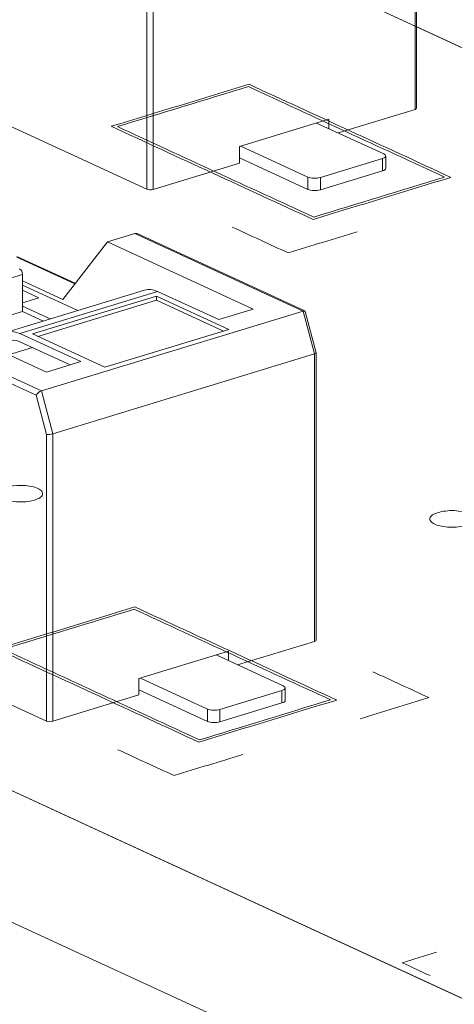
# Model space of a CAD drawing. Header units: inches. Extents: x 511 to 849, y 252 to 484.
# Tile 9 of 235: x 561.52 to 566.41, y 327.97 to 339.06. Entities that reach past the tile are written whole.
import ezdxf

# ---------------------------------------------------------------- set-up
doc = ezdxf.new("R2010")
doc.units = ezdxf.units.IN
doc.header["$MEASUREMENT"] = 0
doc.layers.add('1', color=7, linetype='Continuous')

# ---------------------------------------------------------------- blocks, each defined once
blk = doc.blocks.new('block 2013')
at = {"layer": '1', "color": 155, "lineweight": 18, "true_color": 0x4c7299}
blk.add_lwpolyline([(565.638, 337.383), (565.638, 337.522)], dxfattribs=at)
blk = doc.blocks.new('block 2014')
at = {"layer": '1', "color": 155, "lineweight": 18, "true_color": 0x4c7299}
blk.add_lwpolyline([(562.924, 336.013), (561.373, 335.539)], dxfattribs=at)
blk = doc.blocks.new('block 2015')
at = {"layer": '1', "color": 155, "lineweight": 18, "true_color": 0x4c7299}
blk.add_lwpolyline([(564.855, 335.306), (564.732, 335.772)], dxfattribs=at)
blk = doc.blocks.new('block 2017')
at = {"layer": '1', "color": 155, "lineweight": 18, "true_color": 0x4c7299}
blk.add_lwpolyline([(564.727, 335.778), (562.838, 336.649)], dxfattribs=at)
blk = doc.blocks.new('block 2018')
at = {"layer": '1', "color": 155, "lineweight": 18, "true_color": 0x4c7299}
blk.add_lwpolyline([(564.855, 332.072), (564.855, 335.306)], dxfattribs=at)
blk = doc.blocks.new('block 2022')
at = {"layer": '1', "color": 155, "lineweight": 18, "true_color": 0x4c7299}
blk.add_lwpolyline([(562.143, 336.089), (561.486, 336.392)], dxfattribs=at)
blk = doc.blocks.new('block 2028')
at = {"layer": '1', "color": 155, "lineweight": 18, "true_color": 0x4c7299}
blk.add_lwpolyline([(564.507, 331.393), (564.507, 331.532)], dxfattribs=at)
blk = doc.blocks.new('block 2048')
at = {"layer": '1', "color": 155, "lineweight": 18, "true_color": 0x4c7299}
blk.add_lwpolyline([(565.986, 338.062), (565.986, 341.296)], dxfattribs=at)
blk = doc.blocks.new('block 2241')
at = {"layer": '1', "color": 155, "lineweight": 18, "true_color": 0x4c7299}
blk.add_lwpolyline([(564.86, 337.894), (565.615, 337.546)], dxfattribs=at)
blk = doc.blocks.new('block 2242')
at = {"layer": '1', "color": 155, "lineweight": 18, "true_color": 0x4c7299}
blk.add_lwpolyline([(565.601, 337.493), (564.903, 337.28)], dxfattribs=at)
blk = doc.blocks.new('block 2243')
at = {"layer": '1', "color": 155, "lineweight": 18, "true_color": 0x4c7299}
blk.add_lwpolyline([(564.762, 337.285), (564.007, 337.633)], dxfattribs=at)
blk = doc.blocks.new('block 2352')
at = {"layer": '1', "color": 155, "lineweight": 18, "true_color": 0x4c7299}
blk.add_lwpolyline([(562.474, 335.143), (563.87, 335.57)], dxfattribs=at)
blk = doc.blocks.new('block 2353')
at = {"layer": '1', "color": 155, "lineweight": 18, "true_color": 0x4c7299}
blk.add_lwpolyline([(563.87, 335.57), (563.056, 335.945)], dxfattribs=at)
blk = doc.blocks.new('block 2354')
at = {"layer": '1', "color": 155, "lineweight": 18, "true_color": 0x4c7299}
blk.add_lwpolyline([(563.056, 335.945), (561.66, 335.519)], dxfattribs=at)
blk = doc.blocks.new('block 2355')
at = {"layer": '1', "color": 155, "lineweight": 18, "true_color": 0x4c7299}
blk.add_lwpolyline([(561.66, 335.519), (562.474, 335.143)], dxfattribs=at)
blk = doc.blocks.new('block 2356')
at = {"layer": '1', "color": 155, "lineweight": 18, "true_color": 0x4c7299}
blk.add_lwpolyline([(563.758, 335.681), (564.146, 335.799)], dxfattribs=at)
blk = doc.blocks.new('block 2357')
at = {"layer": '1', "color": 155, "lineweight": 18, "true_color": 0x4c7299}
blk.add_lwpolyline([(562.815, 336.651), (562.505, 336.556)], dxfattribs=at)
blk = doc.blocks.new('block 2358')
at = {"layer": '1', "color": 155, "lineweight": 13, "true_color": 0x4c7299}
blk.add_lwpolyline([(564.709, 335.777), (562.815, 336.651)], dxfattribs=at)
blk = doc.blocks.new('block 2359')
at = {"layer": '1', "color": 155, "lineweight": 18, "true_color": 0x4c7299}
blk.add_lwpolyline([(564.709, 335.777), (561.762, 334.877)], dxfattribs=at)
blk = doc.blocks.new('block 2360')
at = {"layer": '1', "color": 155, "lineweight": 13, "true_color": 0x4c7299}
blk.add_lwpolyline([(559.868, 335.75), (561.762, 334.877)], dxfattribs=at)
blk = doc.blocks.new('block 2361')
at = {"layer": '1', "color": 155, "lineweight": 18, "true_color": 0x4c7299}
blk.add_lwpolyline([(561.819, 335.088), (562.207, 335.207)], dxfattribs=at)
blk = doc.blocks.new('block 2362')
at = {"layer": '1', "color": 155, "lineweight": 13, "true_color": 0x4c7299}
blk.add_lwpolyline([(563.07, 335.998), (561.519, 335.524)], dxfattribs=at)
blk = doc.blocks.new('block 2363')
at = {"layer": '1', "color": 155, "lineweight": 18, "true_color": 0x4c7299}
blk.add_lwpolyline([(563.07, 335.998), (563.758, 335.681)], dxfattribs=at)
blk = doc.blocks.new('block 2364')
at = {"layer": '1', "color": 155, "lineweight": 18, "true_color": 0x4c7299}
blk.add_lwpolyline([(560.178, 335.845), (561.819, 335.088)], dxfattribs=at)
blk = doc.blocks.new('block 2365')
at = {"layer": '1', "color": 155, "lineweight": 18, "true_color": 0x4c7299}
blk.add_lwpolyline([(562.207, 335.207), (561.519, 335.524)], dxfattribs=at)
blk = doc.blocks.new('block 2366')
at = {"layer": '1', "color": 155, "lineweight": 18, "true_color": 0x4c7299}
blk.add_lwpolyline([(564.146, 335.799), (562.505, 336.556)], dxfattribs=at)
blk = doc.blocks.new('block 2381')
at = {"layer": '1', "color": 155, "lineweight": 13, "true_color": 0x4c7299}
blk.add_lwpolyline([(561.702, 334.828), (559.844, 335.685)], dxfattribs=at)
blk = doc.blocks.new('block 2382')
at = {"layer": '1', "color": 155, "lineweight": 18, "true_color": 0x4c7299}
blk.add_lwpolyline([(562.002, 335.908), (562.505, 336.556)], dxfattribs=at)
blk = doc.blocks.new('block 2385')
at = {"layer": '1', "color": 155, "lineweight": 13, "true_color": 0x4c7299}
blk.add_lwpolyline([(564.837, 335.295), (564.709, 335.777)], dxfattribs=at)
blk = doc.blocks.new('block 2386')
at = {"layer": '1', "color": 155, "lineweight": 18, "true_color": 0x4c7299}
blk.add_lwpolyline([(564.837, 335.295), (561.89, 334.394)], dxfattribs=at)
blk = doc.blocks.new('block 2387')
at = {"layer": '1', "color": 155, "lineweight": 13, "true_color": 0x4c7299}
blk.add_lwpolyline([(561.762, 334.877), (561.89, 334.394)], dxfattribs=at)
blk = doc.blocks.new('block 2388')
at = {"layer": '1', "color": 155, "lineweight": 13, "true_color": 0x4c7299}
blk.add_lwpolyline([(561.819, 334.387), (561.702, 334.828)], dxfattribs=at)
blk = doc.blocks.new('block 2399')
at = {"layer": '1', "color": 155, "lineweight": 13, "true_color": 0x4c7299}
blk.add_lwpolyline([(561.549, 336.19), (560.275, 335.801)], dxfattribs=at)
blk = doc.blocks.new('block 2402')
at = {"layer": '1', "color": 155, "lineweight": 13, "true_color": 0x4c7299}
blk.add_lwpolyline([(562.138, 336.083), (561.486, 336.384)], dxfattribs=at)
blk = doc.blocks.new('block 2405')
at = {"layer": '1', "color": 155, "lineweight": 18, "true_color": 0x4c7299}
blk.add_lwpolyline([(561.549, 336.117), (562.002, 335.908)], dxfattribs=at)
blk = doc.blocks.new('block 2407')
at = {"layer": '1', "color": 155, "lineweight": 18, "true_color": 0x4c7299}
blk.add_lwpolyline([(561.549, 335.87), (561.733, 335.926)], dxfattribs=at)
blk = doc.blocks.new('block 2408')
at = {"layer": '1', "color": 155, "lineweight": 18, "true_color": 0x4c7299}
blk.add_lwpolyline([(561.733, 335.926), (561.549, 336.011)], dxfattribs=at)
blk = doc.blocks.new('block 2411')
at = {"layer": '1', "color": 155, "lineweight": 18, "true_color": 0x4c7299}
blk.add_lwpolyline([(561.862, 335.688), (561.549, 335.832)], dxfattribs=at)
blk = doc.blocks.new('block 2412')
at = {"layer": '1', "color": 155, "lineweight": 18, "true_color": 0x4c7299}
blk.add_lwpolyline([(561.549, 335.773), (561.784, 335.664)], dxfattribs=at)
blk = doc.blocks.new('block 2461')
at = {"layer": '1', "color": 155, "lineweight": 18, "true_color": 0x4c7299}
blk.add_lwpolyline([(563.729, 331.904), (564.484, 331.556)], dxfattribs=at)
blk = doc.blocks.new('block 2462')
at = {"layer": '1', "color": 155, "lineweight": 18, "true_color": 0x4c7299}
blk.add_lwpolyline([(564.47, 331.503), (563.772, 331.29)], dxfattribs=at)
blk = doc.blocks.new('block 2463')
at = {"layer": '1', "color": 155, "lineweight": 18, "true_color": 0x4c7299}
blk.add_lwpolyline([(563.631, 331.295), (562.876, 331.644)], dxfattribs=at)
blk = doc.blocks.new('block 3000')
at = {"layer": '1', "color": 155, "lineweight": 13, "true_color": 0x4c7299}
blk.add_lwpolyline([(564.903, 337.28), (564.903, 337.141)], dxfattribs=at)
blk = doc.blocks.new('block 3001')
at = {"layer": '1', "color": 155, "lineweight": 13, "true_color": 0x4c7299}
blk.add_lwpolyline([(565.601, 337.354), (565.601, 337.493)], dxfattribs=at)
blk = doc.blocks.new('block 3002')
at = {"layer": '1', "color": 155, "lineweight": 13, "true_color": 0x4c7299}
blk.add_lwpolyline([(564.762, 337.146), (564.762, 337.285)], dxfattribs=at)
blk = doc.blocks.new('block 3003')
at = {"layer": '1', "color": 155, "lineweight": 18, "true_color": 0x4c7299}
blk.add_lwpolyline([(564.762, 337.146), (563.99, 337.502)], dxfattribs=at)
blk = doc.blocks.new('block 3004')
at = {"layer": '1', "color": 155, "lineweight": 18, "true_color": 0x4c7299}
blk.add_lwpolyline([(565.601, 337.354), (564.903, 337.141)], dxfattribs=at)
blk = doc.blocks.new('block 3123')
at = {"layer": '1', "color": 155, "lineweight": 18, "true_color": 0x4c7299}
blk.add_lwpolyline([(563.056, 335.899), (563.056, 335.945)], dxfattribs=at)
blk = doc.blocks.new('block 3124')
at = {"layer": '1', "color": 155, "lineweight": 18, "true_color": 0x4c7299}
blk.add_lwpolyline([(563.81, 335.551), (563.056, 335.899)], dxfattribs=at)
blk = doc.blocks.new('block 3125')
at = {"layer": '1', "color": 155, "lineweight": 18, "true_color": 0x4c7299}
blk.add_lwpolyline([(563.056, 335.899), (561.72, 335.491)], dxfattribs=at)
blk = doc.blocks.new('block 3127')
at = {"layer": '1', "color": 155, "lineweight": 18, "true_color": 0x4c7299}
blk.add_lwpolyline([(562.086, 335.17), (561.519, 335.431)], dxfattribs=at)
blk = doc.blocks.new('block 3142')
at = {"layer": '1', "color": 155, "lineweight": 13, "true_color": 0x4c7299}
blk.add_lwpolyline([(561.393, 335.285), (561.66, 335.366)], dxfattribs=at)
blk = doc.blocks.new('block 3143')
at = {"layer": '1', "color": 155, "lineweight": 13, "true_color": 0x4c7299}
blk.add_lwpolyline([(564.837, 332.057), (564.837, 335.295)], dxfattribs=at)
blk = doc.blocks.new('block 3144')
at = {"layer": '1', "color": 155, "lineweight": 13, "true_color": 0x4c7299}
blk.add_lwpolyline([(561.89, 334.394), (561.89, 331.157)], dxfattribs=at)
blk = doc.blocks.new('block 3145')
at = {"layer": '1', "color": 155, "lineweight": 13, "true_color": 0x4c7299}
blk.add_lwpolyline([(561.819, 331.159), (561.819, 334.387)], dxfattribs=at)
blk = doc.blocks.new('block 3147')
at = {"layer": '1', "color": 155, "lineweight": 18, "true_color": 0x4c7299}
blk.add_lwpolyline([(561.549, 336.19), (561.549, 335.773)], dxfattribs=at)
blk = doc.blocks.new('block 3150')
at = {"layer": '1', "color": 155, "lineweight": 18, "true_color": 0x4c7299}
blk.add_lwpolyline([(562.172, 335.783), (561.549, 336.07)], dxfattribs=at)
blk = doc.blocks.new('block 3151')
at = {"layer": '1', "color": 155, "lineweight": 18, "true_color": 0x4c7299}
blk.add_lwpolyline([(561.549, 335.773), (560.819, 335.55)], dxfattribs=at)
blk = doc.blocks.new('block 3152')
at = {"layer": '1', "color": 155, "lineweight": 18, "true_color": 0x4c7299}
blk.add_lwpolyline([(563.867, 331.946), (563.867, 331.841)], dxfattribs=at)
blk = doc.blocks.new('block 3153')
at = {"layer": '1', "color": 155, "lineweight": 18, "true_color": 0x4c7299}
blk.add_lwpolyline([(562.859, 331.638), (562.859, 331.453)], dxfattribs=at)
blk = doc.blocks.new('block 3157')
at = {"layer": '1', "color": 155, "lineweight": 18, "true_color": 0x4c7299}
blk.add_lwpolyline([(563.867, 331.946), (562.859, 331.638)], dxfattribs=at)
blk = doc.blocks.new('block 3158')
at = {"layer": '1', "color": 155, "lineweight": 18, "true_color": 0x4c7299}
blk.add_lwpolyline([(562.859, 331.453), (561.89, 331.157)], dxfattribs=at)
blk = doc.blocks.new('block 3159')
at = {"layer": '1', "color": 155, "lineweight": 18, "true_color": 0x4c7299}
blk.add_lwpolyline([(561.819, 331.159), (554.434, 334.566)], dxfattribs=at)
blk = doc.blocks.new('block 3160')
at = {"layer": '1', "color": 155, "lineweight": 18, "true_color": 0x4c7299}
blk.add_lwpolyline([(564.837, 332.057), (563.971, 331.793)], dxfattribs=at)
blk = doc.blocks.new('block 3231')
at = {"layer": '1', "color": 155, "lineweight": 13, "true_color": 0x4c7299}
blk.add_lwpolyline([(563.772, 331.29), (563.772, 331.151)], dxfattribs=at)
blk = doc.blocks.new('block 3232')
at = {"layer": '1', "color": 155, "lineweight": 13, "true_color": 0x4c7299}
blk.add_lwpolyline([(564.47, 331.364), (564.47, 331.503)], dxfattribs=at)
blk = doc.blocks.new('block 3233')
at = {"layer": '1', "color": 155, "lineweight": 13, "true_color": 0x4c7299}
blk.add_lwpolyline([(563.631, 331.156), (563.631, 331.295)], dxfattribs=at)
blk = doc.blocks.new('block 3234')
at = {"layer": '1', "color": 155, "lineweight": 18, "true_color": 0x4c7299}
blk.add_lwpolyline([(563.631, 331.156), (562.859, 331.512)], dxfattribs=at)
blk = doc.blocks.new('block 3235')
at = {"layer": '1', "color": 155, "lineweight": 18, "true_color": 0x4c7299}
blk.add_lwpolyline([(564.47, 331.364), (563.772, 331.151)], dxfattribs=at)
blk = doc.blocks.new('block 3395')
at = {"layer": '1', "color": 155, "lineweight": 13, "true_color": 0x4c7299}
blk.add_lwpolyline([(565.968, 338.047), (565.968, 341.285)], dxfattribs=at)
blk = doc.blocks.new('block 3396')
at = {"layer": '1', "color": 155, "lineweight": 13, "true_color": 0x4c7299}
blk.add_lwpolyline([(563.021, 340.384), (563.021, 337.147)], dxfattribs=at)
blk = doc.blocks.new('block 3397')
at = {"layer": '1', "color": 155, "lineweight": 13, "true_color": 0x4c7299}
blk.add_lwpolyline([(562.95, 337.149), (562.95, 340.377)], dxfattribs=at)
blk = doc.blocks.new('block 3404')
at = {"layer": '1', "color": 155, "lineweight": 18, "true_color": 0x4c7299}
blk.add_lwpolyline([(564.998, 337.936), (564.998, 337.83)], dxfattribs=at)
blk = doc.blocks.new('block 3405')
at = {"layer": '1', "color": 155, "lineweight": 18, "true_color": 0x4c7299}
blk.add_lwpolyline([(563.99, 337.628), (563.99, 337.443)], dxfattribs=at)
blk = doc.blocks.new('block 3409')
at = {"layer": '1', "color": 155, "lineweight": 18, "true_color": 0x4c7299}
blk.add_lwpolyline([(564.998, 337.936), (563.99, 337.628)], dxfattribs=at)
blk = doc.blocks.new('block 3410')
at = {"layer": '1', "color": 155, "lineweight": 18, "true_color": 0x4c7299}
blk.add_lwpolyline([(565.968, 338.047), (565.102, 337.783)], dxfattribs=at)
blk = doc.blocks.new('block 3411')
at = {"layer": '1', "color": 155, "lineweight": 18, "true_color": 0x4c7299}
blk.add_lwpolyline([(563.99, 337.443), (563.021, 337.147)], dxfattribs=at)
blk = doc.blocks.new('block 3412')
at = {"layer": '1', "color": 155, "lineweight": 18, "true_color": 0x4c7299}
blk.add_lwpolyline([(562.95, 337.149), (555.565, 340.556)], dxfattribs=at)
blk = doc.blocks.new('block 3544')
at = {"layer": '1', "color": 18, "lineweight": 13, "true_color": 0x4c0000}
blk.add_lwpolyline([(615.012, 305.658), (543.608, 338.596)], dxfattribs=at)
blk = doc.blocks.new('block 3549')
at = {"layer": '1', "color": 18, "lineweight": 13, "true_color": 0x4c0000}
blk.add_lwpolyline([(615.012, 305.658), (543.608, 338.596)], dxfattribs=at)
blk = doc.blocks.new('block 3654')
at = {"layer": '1', "color": 18, "lineweight": 13, "true_color": 0x4c0000}
blk.add_lwpolyline([(550.41, 346.163), (621.815, 313.225)], dxfattribs=at)
blk = doc.blocks.new('block 3696')
at = {"layer": '1', "color": 18, "lineweight": 13, "true_color": 0x4c0000}
blk.add_lwpolyline([(550.41, 346.163), (621.815, 313.225)], dxfattribs=at)
blk = doc.blocks.new('block 3972')
at = {"layer": '1', "color": 155, "lineweight": 18, "true_color": 0x4c7299}
blk.add_open_spline([(564.762, 337.285), (564.797, 337.269), (564.86, 337.267), (564.903, 337.28)], degree=3, dxfattribs=at)
blk = doc.blocks.new('block 3973')
at = {"layer": '1', "color": 155, "lineweight": 18, "true_color": 0x4c7299}
blk.add_open_spline([(565.601, 337.493), (565.644, 337.506), (565.65, 337.53), (565.615, 337.546)], degree=3, dxfattribs=at)
blk = doc.blocks.new('block 3996')
at = {"layer": '1', "color": 155, "lineweight": 18, "true_color": 0x4c7299}
blk.add_open_spline([(562.838, 336.649), (562.831, 336.652), (562.823, 336.653), (562.815, 336.651)], degree=3, dxfattribs=at)
blk = doc.blocks.new('block 3997')
at = {"layer": '1', "color": 155, "lineweight": 18, "true_color": 0x4c7299}
blk.add_open_spline([(561.762, 334.877), (561.74, 334.87), (561.714, 334.849), (561.702, 334.828)], degree=3, dxfattribs=at)
blk = doc.blocks.new('block 3998')
at = {"layer": '1', "color": 155, "lineweight": 18, "true_color": 0x4c7299}
blk.add_open_spline([(563.07, 335.998), (563.019, 336.021), (562.969, 336.027), (562.924, 336.013)], degree=3, dxfattribs=at)
blk = doc.blocks.new('block 3999')
at = {"layer": '1', "color": 155, "lineweight": 18, "true_color": 0x4c7299}
blk.add_open_spline([(561.519, 335.524), (561.388, 335.584), (561.271, 335.52), (561.224, 335.363)], degree=3, dxfattribs=at)
blk = doc.blocks.new('block 4001')
at = {"layer": '1', "color": 155, "lineweight": 18, "true_color": 0x4c7299}
blk.add_open_spline([(564.732, 335.772), (564.73, 335.779), (564.721, 335.781), (564.709, 335.777)], degree=3, dxfattribs=at)
blk = doc.blocks.new('block 4004')
at = {"layer": '1', "color": 155, "lineweight": 18, "true_color": 0x4c7299}
blk.add_open_spline([(564.837, 335.295), (564.849, 335.299), (564.856, 335.303), (564.855, 335.306)], degree=3, dxfattribs=at)
blk = doc.blocks.new('block 4006')
at = {"layer": '1', "color": 155, "lineweight": 18, "true_color": 0x4c7299}
blk.add_open_spline([(561.819, 334.387), (561.837, 334.385), (561.868, 334.388), (561.89, 334.394)], degree=3, dxfattribs=at)
blk = doc.blocks.new('block 4012')
at = {"layer": '1', "color": 155, "lineweight": 18, "true_color": 0x4c7299}
blk.add_open_spline([(561.549, 336.19), (561.549, 336.216), (561.535, 336.243), (561.517, 336.251)], degree=3, dxfattribs=at)
blk = doc.blocks.new('block 4015')
at = {"layer": '1', "color": 155, "lineweight": 18, "true_color": 0x4c7299}
blk.add_open_spline([(563.631, 331.295), (563.666, 331.279), (563.729, 331.277), (563.772, 331.29)], degree=3, dxfattribs=at)
blk = doc.blocks.new('block 4016')
at = {"layer": '1', "color": 155, "lineweight": 18, "true_color": 0x4c7299}
blk.add_open_spline([(564.47, 331.503), (564.513, 331.516), (564.519, 331.54), (564.484, 331.556)], degree=3, dxfattribs=at)
blk = doc.blocks.new('block 4168')
at = {"layer": '1', "color": 155, "lineweight": 18, "true_color": 0x4c7299}
blk.add_open_spline([(564.762, 337.146), (564.797, 337.13), (564.86, 337.128), (564.903, 337.141)], degree=3, dxfattribs=at)
blk = doc.blocks.new('block 4169')
at = {"layer": '1', "color": 155, "lineweight": 18, "true_color": 0x4c7299}
blk.add_open_spline([(565.601, 337.354), (565.624, 337.361), (565.638, 337.372), (565.638, 337.383)], degree=3, dxfattribs=at)
blk = doc.blocks.new('block 4171')
at = {"layer": '1', "color": 155, "lineweight": 18, "true_color": 0x4c7299}
blk.add_open_spline([(561.519, 335.431), (561.423, 335.475), (561.336, 335.437), (561.293, 335.331)], degree=3, dxfattribs=at)
blk = doc.blocks.new('block 4175')
at = {"layer": '1', "color": 155, "lineweight": 18, "true_color": 0x4c7299}
blk.add_open_spline([(561.819, 331.159), (561.837, 331.151), (561.868, 331.15), (561.89, 331.157)], degree=3, dxfattribs=at)
blk = doc.blocks.new('block 4176')
at = {"layer": '1', "color": 155, "lineweight": 18, "true_color": 0x4c7299}
blk.add_open_spline([(564.837, 332.057), (564.849, 332.061), (564.855, 332.066), (564.855, 332.072)], degree=3, dxfattribs=at)
blk = doc.blocks.new('block 4177')
at = {"layer": '1', "color": 155, "lineweight": 18, "true_color": 0x4c7299}
blk.add_open_spline([(563.631, 331.156), (563.666, 331.14), (563.729, 331.138), (563.772, 331.151)], degree=3, dxfattribs=at)
blk = doc.blocks.new('block 4178')
at = {"layer": '1', "color": 155, "lineweight": 18, "true_color": 0x4c7299}
blk.add_open_spline([(564.47, 331.364), (564.493, 331.371), (564.507, 331.382), (564.507, 331.393)], degree=3, dxfattribs=at)
blk = doc.blocks.new('block 4191')
at = {"layer": '1', "color": 155, "lineweight": 18, "true_color": 0x4c7299}
blk.add_open_spline([(565.968, 338.047), (565.979, 338.051), (565.986, 338.056), (565.986, 338.062)], degree=3, dxfattribs=at)
blk = doc.blocks.new('block 4193')
at = {"layer": '1', "color": 155, "lineweight": 18, "true_color": 0x4c7299}
blk.add_open_spline([(562.95, 337.149), (562.968, 337.141), (562.999, 337.14), (563.021, 337.147)], degree=3, dxfattribs=at)
blk = doc.blocks.new('block 5626')
at = {"layer": '1', "color": 155, "lineweight": 18, "true_color": 0x4c7299}
blk.add_lwpolyline([(615.012, 305.658), (543.608, 338.596)], dxfattribs=at)
blk = doc.blocks.new('block 5641')
at = {"layer": '1', "color": 155, "lineweight": 18, "true_color": 0x4c7299}
blk.add_lwpolyline([(565.987, 338.978), (621.815, 313.225)], dxfattribs=at)
blk = doc.blocks.new('block 5648')
at = {"layer": '1', "color": 155, "lineweight": 18, "true_color": 0x4c7299}
blk.add_lwpolyline([(615.012, 304.175), (543.608, 337.113)], dxfattribs=at)
blk = doc.blocks.new('block 5659')
at = {"layer": '1', "color": 18, "lineweight": 13, "true_color": 0x4c0000}
for points in [[(615.012, 305.658), (566.538, 328.018), (554.42, 333.609), (548.361, 336.404)], [(551.244, 345.779), (575.48, 334.598), (599.717, 323.418), (611.836, 317.828), (617.895, 315.033)]]:
    blk.add_lwpolyline(points, dxfattribs=at)
blk = doc.blocks.new('block 5696')
at = {"layer": '1', "color": 18, "lineweight": 13, "true_color": 0x4c0000}
blk.add_lwpolyline([(566.227, 333.508), (566.246, 333.513), (566.266, 333.518), (566.289, 333.522), (566.312, 333.525), (566.336, 333.527), (566.361, 333.529), (566.411, 333.529), (566.435, 333.527), (566.459, 333.525), (566.502, 333.518), (566.523, 333.513), (566.543, 333.508), (566.562, 333.502), (566.578, 333.495), (566.593, 333.487), (566.606, 333.479), (566.616, 333.47), (566.624, 333.462), (566.63, 333.453), (566.633, 333.444), (566.635, 333.435), (566.633, 333.426), (566.63, 333.417), (566.624, 333.408), (566.615, 333.399), (566.604, 333.39), (566.591, 333.382), (566.576, 333.375), (566.56, 333.368), (566.542, 333.362), (566.523, 333.357), (566.502, 333.353), (566.48, 333.349), (566.457, 333.345), (566.432, 333.343), (566.408, 333.342), (566.358, 333.342), (566.334, 333.343), (566.31, 333.346), (566.267, 333.353), (566.246, 333.357), (566.226, 333.363), (566.207, 333.369), (566.19, 333.376), (566.176, 333.384), (566.163, 333.392), (566.153, 333.4), (566.145, 333.409), (566.139, 333.417), (566.136, 333.426), (566.134, 333.435), (566.136, 333.444), (566.139, 333.454), (566.145, 333.463), (566.154, 333.472), (566.165, 333.48), (566.178, 333.488), (566.193, 333.496), (566.209, 333.502), (566.227, 333.508)], dxfattribs=at)
blk = doc.blocks.new('block 5825')
at = {"layer": '1', "color": 18, "lineweight": 13, "true_color": 0x4c0000}
blk.add_lwpolyline([(566.227, 333.508), (566.246, 333.513), (566.266, 333.518), (566.289, 333.522), (566.312, 333.525), (566.336, 333.527), (566.361, 333.529), (566.411, 333.529), (566.435, 333.527), (566.459, 333.525), (566.502, 333.518), (566.523, 333.513), (566.543, 333.508), (566.562, 333.502), (566.578, 333.495), (566.593, 333.487), (566.606, 333.479), (566.616, 333.47), (566.624, 333.462), (566.63, 333.453), (566.633, 333.444), (566.635, 333.435), (566.633, 333.426), (566.63, 333.417), (566.624, 333.408), (566.615, 333.399), (566.604, 333.39), (566.591, 333.382), (566.576, 333.375), (566.56, 333.368), (566.542, 333.362), (566.523, 333.357), (566.502, 333.353), (566.48, 333.349), (566.457, 333.345), (566.432, 333.343), (566.408, 333.342), (566.358, 333.342), (566.334, 333.343), (566.31, 333.346), (566.267, 333.353), (566.246, 333.357), (566.226, 333.363), (566.207, 333.369), (566.19, 333.376), (566.176, 333.384), (566.163, 333.392), (566.153, 333.4), (566.145, 333.409), (566.139, 333.417), (566.136, 333.426), (566.134, 333.435), (566.136, 333.444), (566.139, 333.454), (566.145, 333.463), (566.154, 333.472), (566.165, 333.48), (566.178, 333.488), (566.193, 333.496), (566.209, 333.502), (566.227, 333.508)], dxfattribs=at)
blk = doc.blocks.new('block 5837')
at = {"layer": '1', "color": 18, "lineweight": 13, "true_color": 0x4c0000}
for points in [[(615.012, 305.658), (566.538, 328.018), (554.42, 333.609), (548.361, 336.404)], [(551.244, 345.779), (575.48, 334.598), (599.717, 323.418), (611.836, 317.828), (617.895, 315.033)]]:
    blk.add_lwpolyline(points, dxfattribs=at)
blk = doc.blocks.new('block 5929')
at = {"layer": '1', "color": 18, "lineweight": 13, "true_color": 0x4c0000}
blk.add_open_spline([(566.21, 328.557), (566.081, 328.517), (565.951, 328.478), (565.822, 328.438), (565.927, 328.39), (566.033, 328.341), (566.138, 328.293)], degree=3, knots=[0, 0, 0, 0, 1, 1, 1, 2, 2, 2, 2], dxfattribs=at)
blk = doc.blocks.new('block 5932')
at = {"layer": '1', "color": 18, "lineweight": 13, "true_color": 0x4c0000}
blk.add_lwpolyline([(561.332, 333.661), (561.319, 333.668), (561.307, 333.676), (561.296, 333.684), (561.288, 333.692), (561.282, 333.701), (561.278, 333.71), (561.276, 333.719), (561.277, 333.728), (561.28, 333.737), (561.286, 333.746), (561.293, 333.754), (561.302, 333.762), (561.313, 333.77), (561.327, 333.777), (561.342, 333.784), (561.36, 333.791), (561.379, 333.796), (561.399, 333.801), (561.442, 333.809), (561.487, 333.813), (561.534, 333.814), (561.582, 333.812), (561.628, 333.806), (561.649, 333.802), (561.67, 333.797), (561.689, 333.792), (561.706, 333.786), (561.721, 333.779), (561.735, 333.772), (561.747, 333.765), (561.758, 333.756), (561.766, 333.747), (561.772, 333.738), (561.776, 333.728), (561.776, 333.718), (561.774, 333.708), (561.769, 333.698), (561.762, 333.689), (561.751, 333.68), (561.739, 333.671), (561.725, 333.664), (561.709, 333.657), (561.692, 333.65), (561.675, 333.645), (561.655, 333.64), (561.633, 333.636), (561.61, 333.632), (561.586, 333.629), (561.56, 333.628), (561.507, 333.627), (561.481, 333.628), (561.455, 333.631), (561.43, 333.634), (561.407, 333.638), (561.385, 333.643), (561.366, 333.649), (561.348, 333.655), (561.332, 333.661)], dxfattribs=at)
blk = doc.blocks.new('block 5936')
at = {"layer": '1', "color": 18, "lineweight": 13, "true_color": 0x4c0000}
blk.add_open_spline([(565.493, 331.714), (565.704, 331.617), (565.914, 331.52), (566.124, 331.423), (565.866, 331.344), (565.607, 331.265), (565.349, 331.186)], degree=3, knots=[0, 0, 0, 0, 1, 1, 1, 2, 2, 2, 2], dxfattribs=at)
blk = doc.blocks.new('block 5937')
at = {"layer": '1', "color": 18, "lineweight": 13, "true_color": 0x4c0000}
blk.add_open_spline([(564.03, 330.783), (563.772, 330.704), (563.513, 330.625), (563.255, 330.546), (563.044, 330.643), (562.834, 330.74), (562.623, 330.837)], degree=3, knots=[0, 0, 0, 0, 1, 1, 1, 2, 2, 2, 2], dxfattribs=at)
blk = doc.blocks.new('block 5938')
at = {"layer": '1', "color": 18, "lineweight": 13, "true_color": 0x4c0000}
blk.add_open_spline([(562.807, 332.418), (563.543, 332.078), (564.28, 331.738), (565.016, 331.399), (564.525, 331.248), (564.034, 331.098), (563.542, 330.948), (562.806, 331.288), (562.07, 331.628), (561.333, 331.967), (561.824, 332.118), (562.316, 332.268), (562.807, 332.418)], degree=3, knots=[0, 0, 0, 0, 1, 1, 1, 2, 2, 2, 3, 3, 3, 4, 4, 4, 4], dxfattribs=at)
blk = doc.blocks.new('block 5939')
at = {"layer": '1', "color": 18, "lineweight": 13, "true_color": 0x4c0000}
blk.add_open_spline([(562.814, 332.444), (563.572, 332.095), (564.329, 331.745), (565.086, 331.396), (564.569, 331.238), (564.052, 331.08), (563.535, 330.922), (562.778, 331.271), (562.02, 331.621), (561.263, 331.97), (561.78, 332.128), (562.297, 332.286), (562.814, 332.444)], degree=3, knots=[0, 0, 0, 0, 1, 1, 1, 2, 2, 2, 3, 3, 3, 4, 4, 4, 4], dxfattribs=at)
blk = doc.blocks.new('block 5949')
at = {"layer": '1', "color": 18, "lineweight": 13, "true_color": 0x4c0000}
blk.add_open_spline([(566.21, 328.557), (566.081, 328.517), (565.951, 328.478), (565.822, 328.438), (565.927, 328.39), (566.033, 328.341), (566.138, 328.293)], degree=3, knots=[0, 0, 0, 0, 1, 1, 1, 2, 2, 2, 2], dxfattribs=at)
blk = doc.blocks.new('block 5980')
at = {"layer": '1', "color": 18, "lineweight": 13, "true_color": 0x4c0000}
blk.add_open_spline([(565.315, 336.669), (565.057, 336.59), (564.798, 336.511), (564.54, 336.432), (564.329, 336.529), (564.119, 336.626), (563.908, 336.723)], degree=3, knots=[0, 0, 0, 0, 1, 1, 1, 2, 2, 2, 2], dxfattribs=at)
blk = doc.blocks.new('block 5981')
at = {"layer": '1', "color": 18, "lineweight": 13, "true_color": 0x4c0000}
blk.add_open_spline([(564.092, 338.304), (564.828, 337.964), (565.565, 337.625), (566.301, 337.285), (565.81, 337.135), (565.319, 336.985), (564.827, 336.835), (564.091, 337.174), (563.354, 337.514), (562.618, 337.854), (563.109, 338.004), (563.6, 338.154), (564.092, 338.304)], degree=3, knots=[0, 0, 0, 0, 1, 1, 1, 2, 2, 2, 3, 3, 3, 4, 4, 4, 4], dxfattribs=at)
blk = doc.blocks.new('block 5982')
at = {"layer": '1', "color": 18, "lineweight": 13, "true_color": 0x4c0000}
blk.add_open_spline([(564.099, 338.33), (564.856, 337.981), (565.614, 337.632), (566.371, 337.282), (565.854, 337.124), (565.337, 336.966), (564.82, 336.808), (564.063, 337.158), (563.305, 337.507), (562.548, 337.857), (563.065, 338.014), (563.582, 338.172), (564.099, 338.33)], degree=3, knots=[0, 0, 0, 0, 1, 1, 1, 2, 2, 2, 3, 3, 3, 4, 4, 4, 4], dxfattribs=at)

msp = doc.modelspace()

# ---------------------------------------------------------------- block references
at = {"layer": '1'}
for name in ['block 5659', 'block 5837', 'block 3654', 'block 3696', 'block 2048', 'block 3395', 'block 3412', 'block 3397', 'block 3396', 'block 5641', 'block 3544', 'block 3549', 'block 5626', 'block 5982', 'block 5981', 'block 3410', 'block 4191', 'block 3409', 'block 2241', 'block 3404', 'block 2243', 'block 3405', 'block 3973', 'block 2013', 'block 3411', 'block 3003', 'block 2242', 'block 3001', 'block 3004', 'block 4169', 'block 3002', 'block 3972', 'block 3000', 'block 5648', 'block 4193', 'block 4168', 'block 2357', 'block 3996', 'block 2358', 'block 2017', 'block 5980', 'block 2382', 'block 2366', 'block 2022', 'block 2402', 'block 2399', 'block 4012', 'block 3147', 'block 2405', 'block 2014', 'block 2362', 'block 3150', 'block 2408', 'block 3998', 'block 2363', 'block 2407', 'block 2354', 'block 3125', 'block 2353', 'block 3123', 'block 3124', 'block 2360', 'block 2364', 'block 3151', 'block 2411', 'block 2412', 'block 2359', 'block 2356', 'block 4001', 'block 2385', 'block 2015', 'block 2381', 'block 3999', 'block 2365', 'block 2352', 'block 4171', 'block 3127', 'block 2355', 'block 3142', 'block 4004', 'block 2018', 'block 2361', 'block 2386', 'block 3143', 'block 3997', 'block 2387', 'block 2388', 'block 3159', 'block 4006', 'block 3145', 'block 3144', 'block 5932', 'block 5696', 'block 5825', 'block 5939', 'block 5938', 'block 3160', 'block 4176', 'block 3157', 'block 2461', 'block 3152', 'block 2463', 'block 5936', 'block 3153', 'block 4016', 'block 2028', 'block 3158', 'block 3234', 'block 2462', 'block 3232', 'block 3235', 'block 4178', 'block 3233', 'block 4015', 'block 3231', 'block 4175', 'block 4177', 'block 5937', 'block 5929', 'block 5949']:
    msp.add_blockref(name, (0, 0), dxfattribs=at)

doc.saveas('drawing.dxf')
